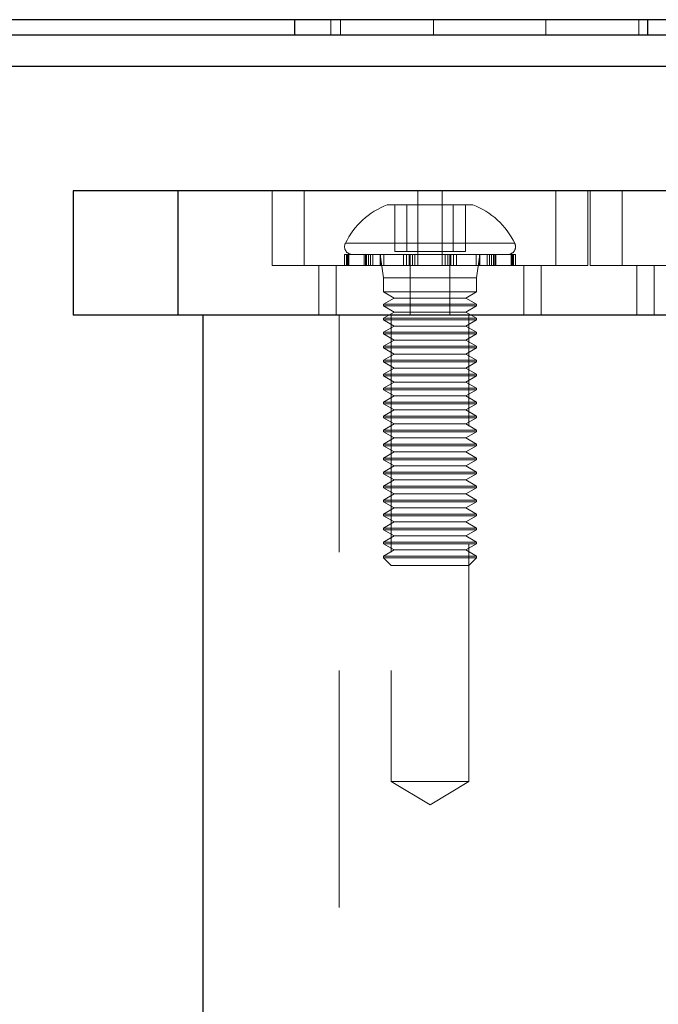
# Model space of a CAD drawing. Header units: millimetres. Extents: x 7 to 417, y 5 to 291.
# Tile 53 of 82: x 151.52 to 154.94, y 265.7 to 270.98. Entities that reach past the tile are written whole.
import ezdxf

# ---------------------------------------------------------------- set-up
doc = ezdxf.new("R2010")
doc.units = ezdxf.units.MM
doc.linetypes.add('HIDDEN', pattern=[1.905, 1.27, -0.635])

msp = doc.modelspace()

# ---------------------------------------------------------------- linework, layer by layer
at = {"color": 7, "linetype": 'Continuous', "lineweight": 25}
for p, q in [((152.99293, 270.97636), (152.99293, 270.89303)), ((154.88609, 270.97636), (154.88609, 270.89303)), ((164.51556, 270.89303), (150.34889, 270.89303)), ((164.51556, 270.72636), (150.34889, 270.72636)), ((151.80719, 270.05969), (151.80719, 269.39303)), ((152.36687, 270.05969), (151.80719, 270.05969)), ((152.36687, 270.05969), (152.36687, 269.39303)), ((155.89053, 270.05969), (152.36687, 270.05969)), ((152.36687, 269.39303), (151.80719, 269.39303)), ((155.89053, 269.39303), (152.36687, 269.39303)), ((152.50185, 269.39303), (152.50185, 261.14303))]:
    msp.add_line(p, q, dxfattribs=at)
at = {"color": 7, "linetype": 'HIDDEN', "lineweight": 18}
for p, q in [((153.18856, 270.97636), (153.18856, 270.89303)), ((153.24029, 270.97636), (153.24029, 270.89303)), ((153.73796, 270.97636), (153.73796, 270.89303)), ((154.34145, 270.97636), (154.34145, 270.89303)), ((154.83912, 270.97636), (154.83912, 270.89303)), ((152.36687, 270.05969), (152.36687, 269.39303)), ((152.87363, 270.05969), (152.87363, 269.65969)), ((153.04588, 269.65969), (153.04588, 270.05969)), ((153.65534, 269.65969), (153.65534, 270.05969)), ((153.78471, 269.65969), (153.78471, 270.05969)), ((154.39417, 269.65969), (154.39417, 270.05969)), ((154.56642, 269.65969), (154.56642, 270.05969)), ((154.57862, 270.05969), (154.57862, 269.65969)), ((154.75087, 269.65969), (154.75087, 270.05969)), ((153.94919, 269.98469), (153.49086, 269.98469)), ((153.53059, 269.73469), (153.53059, 269.98469)), ((153.5959, 269.73469), (153.5959, 269.98469)), ((153.65471, 269.73469), (153.65471, 269.98469)), ((153.78534, 269.73469), (153.78534, 269.98469)), ((153.84414, 269.73469), (153.84414, 269.98469)), ((153.90945, 269.73469), (153.90945, 269.98469)), ((153.26749, 269.77789), (154.17255, 269.77789)), ((153.27934, 269.71803), (153.26169, 269.71803)), ((153.26169, 269.71803), (153.26169, 269.65969)), ((153.27163, 269.65969), (153.27163, 269.71803)), ((153.2754, 269.65969), (153.2754, 269.71803)), ((153.27934, 269.65969), (153.27934, 269.71803)), ((153.28424, 269.71803), (153.27934, 269.71803)), ((153.28424, 269.65969), (153.28424, 269.71803)), ((153.40137, 269.71803), (153.28424, 269.71803)), ((153.36681, 269.65969), (153.36681, 269.71803)), ((153.37336, 269.65969), (153.37336, 269.71803)), ((153.37916, 269.65969), (153.37916, 269.71803)), ((153.39059, 269.65969), (153.39059, 269.71803)), ((153.40137, 269.65969), (153.40137, 269.71803)), ((153.41362, 269.71803), (153.40137, 269.71803)), ((153.41362, 269.65969), (153.41362, 269.71803)), ((153.60877, 269.71803), (153.41362, 269.71803)), ((153.45336, 269.71803), (153.45336, 269.65969)), ((153.45336, 269.71803), (153.47002, 269.59303)), ((153.45491, 269.65969), (153.45491, 269.71803)), ((153.4728, 269.65969), (153.4728, 269.71803)), ((153.53059, 269.73469), (153.5959, 269.73469)), ((153.57803, 269.65969), (153.57803, 269.71803)), ((153.59405, 269.65969), (153.59405, 269.71803)), ((153.5959, 269.73469), (153.78534, 269.73469)), ((153.60877, 269.65969), (153.60877, 269.71803)), ((153.62168, 269.71803), (153.60877, 269.71803)), ((153.61404, 269.65969), (153.61404, 269.71803)), ((153.6251, 269.65969), (153.6251, 269.71803)), ((153.84599, 269.71803), (153.6251, 269.71803)), ((153.63848, 269.65969), (153.63848, 269.71803)), ((153.78534, 269.73469), (153.90945, 269.73469)), ((153.80157, 269.65969), (153.80157, 269.71803)), ((153.81494, 269.65969), (153.81494, 269.71803)), ((153.82601, 269.65969), (153.82601, 269.71803)), ((153.83127, 269.65969), (153.83127, 269.71803)), ((153.84599, 269.65969), (153.84599, 269.71803)), ((153.86202, 269.71803), (153.84637, 269.71803)), ((153.86202, 269.65969), (153.86202, 269.71803)), ((154.04946, 269.71803), (153.86202, 269.71803)), ((153.96725, 269.65969), (153.96725, 269.71803)), ((153.97002, 269.59303), (153.98669, 269.71803)), ((153.98514, 269.65969), (153.98514, 269.71803)), ((153.98669, 269.65969), (153.98669, 269.71803)), ((154.02643, 269.65969), (154.02643, 269.71803)), ((154.03868, 269.65969), (154.03868, 269.71803)), ((154.04946, 269.65969), (154.04946, 269.71803)), ((154.06088, 269.71803), (154.04946, 269.71803)), ((154.06088, 269.65969), (154.06088, 269.71803)), ((154.16465, 269.71803), (154.06088, 269.71803)), ((154.06668, 269.65969), (154.06668, 269.71803)), ((154.07323, 269.65969), (154.07323, 269.71803)), ((154.15581, 269.65969), (154.15581, 269.71803)), ((154.1607, 269.65969), (154.1607, 269.71803)), ((154.16465, 269.65969), (154.16465, 269.71803)), ((154.16842, 269.71803), (154.16465, 269.71803)), ((154.16842, 269.65969), (154.16842, 269.71803)), ((154.17836, 269.71803), (154.16842, 269.71803)), ((154.17836, 269.65969), (154.17836, 269.71803)), ((153.78471, 269.65969), (152.87363, 269.65969)), ((153.12363, 269.65969), (153.12363, 269.39303)), ((153.21638, 269.39303), (153.21638, 269.65969)), ((153.61421, 269.39303), (153.61421, 269.65969)), ((154.39417, 269.65969), (153.78471, 269.65969)), ((153.82584, 269.39303), (153.82584, 269.65969)), ((154.22367, 269.39303), (154.22367, 269.65969)), ((154.31642, 269.39303), (154.31642, 269.65969)), ((154.56642, 269.65969), (154.39417, 269.65969)), ((155.4897, 269.65969), (154.57862, 269.65969)), ((154.82862, 269.65969), (154.82862, 269.39303)), ((154.92137, 269.39303), (154.92137, 269.65969)), ((153.97002, 269.59303), (153.47002, 269.59303)), ((153.47002, 269.59303), (153.47002, 269.51803)), ((153.97002, 269.51803), (153.97002, 269.59303)), ((153.47002, 269.51803), (153.97002, 269.51803)), ((153.47002, 269.51803), (153.52776, 269.48469)), ((153.52776, 269.48469), (153.47002, 269.45136)), ((153.52776, 269.48469), (153.91229, 269.48469)), ((153.91229, 269.48469), (153.97002, 269.51803)), ((153.97002, 269.45136), (153.91229, 269.48469)), ((153.47002, 269.45136), (153.97002, 269.45136)), ((153.47002, 269.45136), (153.47002, 269.44303)), ((153.47002, 269.44303), (153.97002, 269.44303)), ((153.47002, 269.44303), (153.52776, 269.40969)), ((153.91229, 269.40969), (153.97002, 269.44303)), ((153.97002, 269.44303), (153.97002, 269.45136)), ((153.2332, 269.39303), (153.2332, 261.14303)), ((153.52776, 269.40969), (153.47002, 269.37636)), ((153.47002, 269.37636), (153.97002, 269.37636)), ((153.47002, 269.37636), (153.47002, 269.36803)), ((153.51169, 269.39303), (153.51169, 266.89303)), ((153.52776, 269.40969), (153.91229, 269.40969)), ((153.97002, 269.37636), (153.91229, 269.40969)), ((153.92836, 266.89303), (153.92836, 269.39303)), ((153.97002, 269.36803), (153.97002, 269.37636)), ((153.47002, 269.36803), (153.97002, 269.36803)), ((153.47002, 269.36803), (153.52776, 269.33469)), ((153.52776, 269.33469), (153.47002, 269.30136)), ((153.52776, 269.33469), (153.91229, 269.33469)), ((153.91229, 269.33469), (153.97002, 269.36803)), ((153.97002, 269.30136), (153.91229, 269.33469)), ((153.47002, 269.30136), (153.97002, 269.30136)), ((153.47002, 269.30136), (153.47002, 269.29303)), ((153.47002, 269.29303), (153.97002, 269.29303)), ((153.47002, 269.29303), (153.52776, 269.25969)), ((153.91229, 269.25969), (153.97002, 269.29303)), ((153.97002, 269.29303), (153.97002, 269.30136)), ((153.52776, 269.25969), (153.47002, 269.22636)), ((153.47002, 269.22636), (153.97002, 269.22636)), ((153.47002, 269.22636), (153.47002, 269.21803)), ((153.47002, 269.21803), (153.97002, 269.21803)), ((153.47002, 269.21803), (153.52776, 269.18469)), ((153.52776, 269.25969), (153.91229, 269.25969)), ((153.97002, 269.22636), (153.91229, 269.25969)), ((153.91229, 269.18469), (153.97002, 269.21803)), ((153.97002, 269.21803), (153.97002, 269.22636)), ((153.52776, 269.18469), (153.47002, 269.15136)), ((153.52776, 269.18469), (153.91229, 269.18469)), ((153.97002, 269.15136), (153.91229, 269.18469)), ((153.47002, 269.15136), (153.97002, 269.15136)), ((153.47002, 269.15136), (153.47002, 269.14303)), ((153.47002, 269.14303), (153.97002, 269.14303)), ((153.47002, 269.14303), (153.52776, 269.10969)), ((153.91229, 269.10969), (153.97002, 269.14303)), ((153.97002, 269.14303), (153.97002, 269.15136)), ((153.52776, 269.10969), (153.47002, 269.07636)), ((153.47002, 269.07636), (153.97002, 269.07636)), ((153.47002, 269.07636), (153.47002, 269.06803)), ((153.47002, 269.06803), (153.97002, 269.06803)), ((153.47002, 269.06803), (153.52776, 269.03469)), ((153.52776, 269.10969), (153.91229, 269.10969)), ((153.97002, 269.07636), (153.91229, 269.10969)), ((153.91229, 269.03469), (153.97002, 269.06803)), ((153.97002, 269.06803), (153.97002, 269.07636)), ((153.52776, 269.03469), (153.47002, 269.00136)), ((153.52776, 269.03469), (153.91229, 269.03469)), ((153.97002, 269.00136), (153.91229, 269.03469)), ((153.47002, 269.00136), (153.97002, 269.00136)), ((153.47002, 269.00136), (153.47002, 268.99303)), ((153.47002, 268.99303), (153.97002, 268.99303)), ((153.47002, 268.99303), (153.52776, 268.95969)), ((153.52776, 268.95969), (153.47002, 268.92636)), ((153.52776, 268.95969), (153.91229, 268.95969)), ((153.91229, 268.95969), (153.97002, 268.99303)), ((153.97002, 268.92636), (153.91229, 268.95969)), ((153.97002, 268.99303), (153.97002, 269.00136)), ((153.47002, 268.92636), (153.97002, 268.92636)), ((153.47002, 268.92636), (153.47002, 268.91803)), ((153.47002, 268.91803), (153.97002, 268.91803)), ((153.47002, 268.91803), (153.52776, 268.88469)), ((153.91229, 268.88469), (153.97002, 268.91803)), ((153.97002, 268.91803), (153.97002, 268.92636)), ((153.52776, 268.88469), (153.47002, 268.85136)), ((153.47002, 268.85136), (153.97002, 268.85136)), ((153.47002, 268.85136), (153.47002, 268.84303)), ((153.52776, 268.88469), (153.91229, 268.88469)), ((153.97002, 268.85136), (153.91229, 268.88469)), ((153.97002, 268.84303), (153.97002, 268.85136)), ((153.47002, 268.84303), (153.97002, 268.84303)), ((153.47002, 268.84303), (153.52776, 268.80969)), ((153.52776, 268.80969), (153.47002, 268.77636)), ((153.52776, 268.80969), (153.91229, 268.80969)), ((153.91229, 268.80969), (153.97002, 268.84303)), ((153.97002, 268.77636), (153.91229, 268.80969)), ((153.47002, 268.77636), (153.97002, 268.77636)), ((153.47002, 268.77636), (153.47002, 268.76803)), ((153.47002, 268.76803), (153.97002, 268.76803)), ((153.47002, 268.76803), (153.52776, 268.73469)), ((153.91229, 268.73469), (153.97002, 268.76803)), ((153.97002, 268.76803), (153.97002, 268.77636)), ((153.52776, 268.73469), (153.47002, 268.70136)), ((153.47002, 268.70136), (153.97002, 268.70136)), ((153.47002, 268.70136), (153.47002, 268.69303)), ((153.47002, 268.69303), (153.97002, 268.69303)), ((153.47002, 268.69303), (153.52776, 268.65969)), ((153.52776, 268.73469), (153.91229, 268.73469)), ((153.97002, 268.70136), (153.91229, 268.73469)), ((153.91229, 268.65969), (153.97002, 268.69303)), ((153.97002, 268.69303), (153.97002, 268.70136)), ((153.52776, 268.65969), (153.47002, 268.62636)), ((153.52776, 268.65969), (153.91229, 268.65969)), ((153.97002, 268.62636), (153.91229, 268.65969)), ((153.47002, 268.62636), (153.97002, 268.62636)), ((153.47002, 268.62636), (153.47002, 268.61803)), ((153.47002, 268.61803), (153.97002, 268.61803)), ((153.47002, 268.61803), (153.52776, 268.58469)), ((153.52776, 268.58469), (153.47002, 268.55136)), ((153.52776, 268.58469), (153.91229, 268.58469)), ((153.91229, 268.58469), (153.97002, 268.61803)), ((153.97002, 268.55136), (153.91229, 268.58469)), ((153.97002, 268.61803), (153.97002, 268.62636)), ((153.47002, 268.55136), (153.97002, 268.55136)), ((153.47002, 268.55136), (153.47002, 268.54303)), ((153.47002, 268.54303), (153.97002, 268.54303)), ((153.47002, 268.54303), (153.52776, 268.50969)), ((153.91229, 268.50969), (153.97002, 268.54303)), ((153.97002, 268.54303), (153.97002, 268.55136)), ((153.52776, 268.50969), (153.47002, 268.47636)), ((153.52776, 268.50969), (153.91229, 268.50969)), ((153.97002, 268.47636), (153.91229, 268.50969)), ((153.47002, 268.47636), (153.97002, 268.47636)), ((153.47002, 268.47636), (153.47002, 268.46803)), ((153.47002, 268.46803), (153.97002, 268.46803)), ((153.47002, 268.46803), (153.52776, 268.43469)), ((153.52776, 268.43469), (153.47002, 268.40136)), ((153.52776, 268.43469), (153.91229, 268.43469)), ((153.91229, 268.43469), (153.97002, 268.46803)), ((153.97002, 268.40136), (153.91229, 268.43469)), ((153.97002, 268.46803), (153.97002, 268.47636)), ((153.47002, 268.40136), (153.97002, 268.40136)), ((153.47002, 268.40136), (153.47002, 268.39303)), ((153.47002, 268.39303), (153.97002, 268.39303)), ((153.47002, 268.39303), (153.52776, 268.35969)), ((153.91229, 268.35969), (153.97002, 268.39303)), ((153.97002, 268.39303), (153.97002, 268.40136)), ((153.52776, 268.35969), (153.47002, 268.32636)), ((153.47002, 268.32636), (153.97002, 268.32636)), ((153.47002, 268.32636), (153.47002, 268.31803)), ((153.52776, 268.35969), (153.91229, 268.35969)), ((153.97002, 268.32636), (153.91229, 268.35969)), ((153.97002, 268.31803), (153.97002, 268.32636)), ((153.47002, 268.31803), (153.97002, 268.31803)), ((153.47002, 268.31803), (153.52776, 268.28469)), ((153.52776, 268.28469), (153.47002, 268.25136)), ((153.52776, 268.28469), (153.91229, 268.28469)), ((153.91229, 268.28469), (153.97002, 268.31803)), ((153.97002, 268.25136), (153.91229, 268.28469)), ((153.47002, 268.25136), (153.97002, 268.25136)), ((153.47002, 268.25136), (153.47002, 268.24303)), ((153.47002, 268.24303), (153.97002, 268.24303)), ((153.47002, 268.24303), (153.52776, 268.20969)), ((153.91229, 268.20969), (153.97002, 268.24303)), ((153.97002, 268.24303), (153.97002, 268.25136)), ((153.52776, 268.20969), (153.47002, 268.17636)), ((153.47002, 268.17636), (153.97002, 268.17636)), ((153.47002, 268.17636), (153.47002, 268.16803)), ((153.47002, 268.16803), (153.97002, 268.16803)), ((153.47002, 268.16803), (153.52776, 268.13469)), ((153.52776, 268.20969), (153.91229, 268.20969)), ((153.97002, 268.17636), (153.91229, 268.20969)), ((153.91229, 268.13469), (153.97002, 268.16803)), ((153.97002, 268.16803), (153.97002, 268.17636)), ((153.52776, 268.13469), (153.47002, 268.10136)), ((153.52776, 268.13469), (153.91229, 268.13469)), ((153.97002, 268.10136), (153.91229, 268.13469)), ((153.47002, 268.10136), (153.97002, 268.10136)), ((153.47002, 268.10136), (153.47002, 268.09303)), ((153.97002, 268.09303), (153.47002, 268.09303)), ((153.47002, 268.09303), (153.51169, 268.05136)), ((153.92836, 268.05136), (153.97002, 268.09303)), ((153.97002, 268.09303), (153.97002, 268.10136)), ((153.92836, 268.05136), (153.51169, 268.05136)), ((153.92836, 266.89303), (153.51169, 266.89303)), ((153.51169, 266.89303), (153.72002, 266.76785)), ((153.72002, 266.76785), (153.92836, 266.89303))]:
    msp.add_line(p, q, dxfattribs=at)
for centre, radius, start, end in [((153.64069, 269.5959), 0.41667, 111.07634, 154.10138), ((153.79935, 269.5959), 0.41667, 25.89862, 68.92366), ((153.30336, 269.75969), 0.04167, 154.10138, 270), ((154.13669, 269.75969), 0.04167, 270, 25.89862)]:
    msp.add_arc(centre, radius, start, end, dxfattribs=at)
at = {"color": 7, "linetype": 'Continuous', "lineweight": 25}
msp.add_open_spline([(210.59914, 270.97636), (210.59111, 270.97636), (210.57504, 270.97636), (210.44543, 270.97636), (210.24083, 270.97636), (209.95602, 270.97636), (209.59566, 270.97636), (209.16014, 270.97636), (208.65254, 270.97636), (208.07383, 270.97636), (207.42973, 270.97636), (206.70152, 270.97636), (205.88167, 270.97636), (204.96905, 270.97636), (203.99124, 270.97636), (202.95876, 270.97636), (201.9504, 270.97636), (200.98048, 270.97636), (200.0677, 270.97636), (199.13139, 270.97636), (198.17365, 270.97636), (196.9307, 270.97636), (195.3769, 270.97636), (193.49219, 270.97636), (191.54984, 270.97636), (189.55495, 270.97636), (187.51261, 270.97636), (185.42484, 270.97636), (183.22757, 270.97636), (180.92394, 270.97636), (178.51576, 270.97636), (176.07942, 270.97636), (173.61338, 270.97636), (170.96394, 270.97636), (168.12833, 270.97636), (165.10735, 270.97636), (162.06111, 270.97636), (158.9991, 270.97636), (155.93118, 270.97636), (152.66122, 270.97636), (149.20088, 270.97636), (145.5294, 270.97636), (141.858, 270.97636), (137.92871, 270.97636), (133.75733, 270.97636), (129.32724, 270.97636), (124.88375, 270.97636), (120.41985, 270.97636), (115.94181, 270.97636), (111.66862, 270.97636), (107.60962, 270.97636), (103.77206, 270.97636), (99.94646, 270.97636), (96.13187, 270.97636), (92.3558, 270.97636), (88.60951, 270.97636), (84.90519, 270.97636), (81.20434, 270.97636), (77.65744, 270.97636), (74.24307, 270.97636), (70.97957, 270.97636), (67.72576, 270.97636), (64.48991, 270.97636), (61.26547, 270.97636), (58.05834, 270.97636), (54.88177, 270.97636), (51.89858, 270.97636), (49.10823, 270.97636), (46.50655, 270.97636), (43.94311, 270.97636), (41.41297, 270.97636), (38.91831, 270.97636), (36.64062, 270.97636), (34.57092, 270.97636), (32.7053, 270.97636), (30.87335, 270.97636), (29.08697, 270.97636), (27.3547, 270.97636), (25.80498, 270.97636), (24.43666, 270.97636), (23.22635, 270.97636), (22.05982, 270.97636), (20.9309, 270.97636), (19.92519, 270.97636), (19.03607, 270.97636), (18.25321, 270.97636), (17.50838, 270.97636), (16.8038, 270.97636), (16.10918, 270.97636), (15.4361, 270.97636), (14.79277, 270.97636), (14.21456, 270.97636), (13.70477, 270.97636), (13.26673, 270.97636), (12.90512, 270.97636), (12.62027, 270.97636), (12.41654, 270.97636), (12.28865, 270.97636), (12.27347, 270.97636), (12.26595, 270.97636)], degree=3, knots=[0, 0, 0, 0, 0.0062971, 0.0126066, 0.0188716, 0.0250989, 0.0313769, 0.037602, 0.0438954, 0.050224, 0.0565578, 0.0628727, 0.0698306, 0.0769084, 0.083914, 0.0909826, 0.0980385, 0.1035716, 0.1091836, 0.1146508, 0.1201484, 0.1257213, 0.1356239, 0.1456043, 0.1556061, 0.1655579, 0.1755956, 0.1856489, 0.1956824, 0.2067634, 0.217808, 0.228809, 0.2398434, 0.2509051, 0.2640001, 0.277126, 0.2902414, 0.3033266, 0.3163581, 0.3292873, 0.3447002, 0.3598911, 0.3752323, 0.3904341, 0.4086469, 0.4268031, 0.4450298, 0.4632719, 0.4815788, 0.4999129, 0.5156127, 0.5312965, 0.5469387, 0.5625331, 0.578144, 0.5933963, 0.608729, 0.6239477, 0.6393083, 0.6529021, 0.6666543, 0.6803175, 0.694007, 0.7077787, 0.7215786, 0.7353685, 0.7491127, 0.7607913, 0.7724415, 0.7840624, 0.7956573, 0.8073397, 0.8190242, 0.8281668, 0.8374393, 0.8466629, 0.8558818, 0.8651109, 0.8742265, 0.8813041, 0.8882611, 0.8953259, 0.9023327, 0.9093975, 0.9149795, 0.9204844, 0.9260782, 0.9316243, 0.9370981, 0.9434669, 0.9497446, 0.9560525, 0.9623907, 0.9686607, 0.9749644, 0.9812175, 0.9874942, 0.9938019, 1, 1, 1, 1], dxfattribs=at)

doc.saveas('drawing.dxf')
